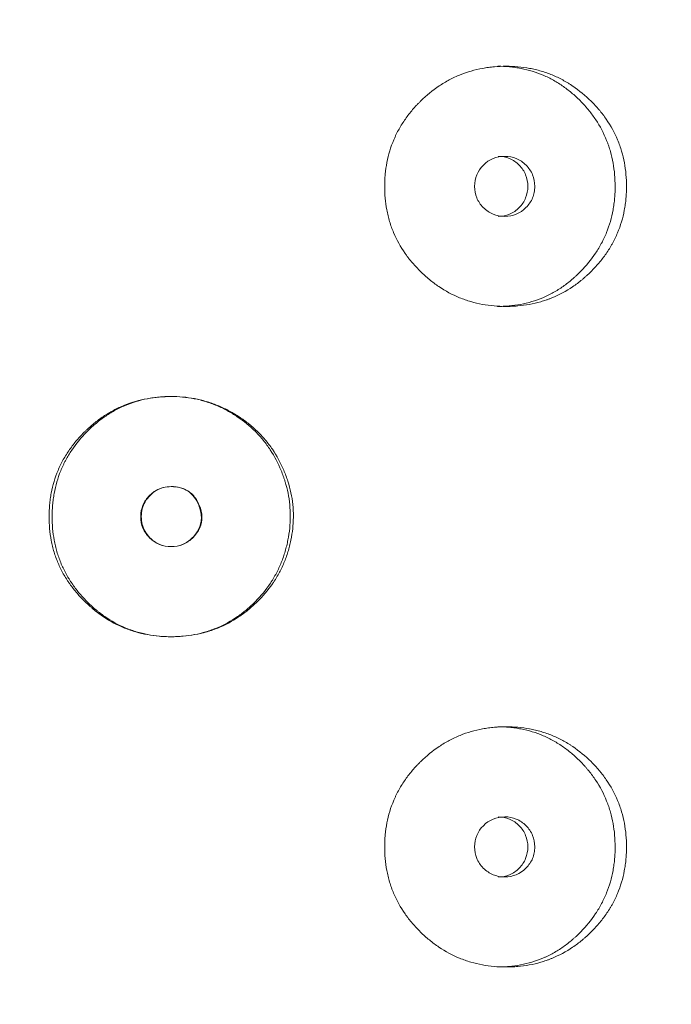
# Model space of a CAD drawing. Header units: millimetres. Extents: x 4 to 1188, y 1 to 840.
# Tile 53 of 197: x 353.59 to 356.69, y 388.9 to 393.58. Entities that reach past the tile are written whole.
import ezdxf

# ---------------------------------------------------------------- set-up
doc = ezdxf.new("R2010")
doc.units = ezdxf.units.MM
doc.layers.add('1', color=7, linetype='Continuous')
doc.styles.add('Arial Unicode MS', font='Arial Unicode MS')
doc.dimstyles.get("Standard").update_dxf_attribs({"dimtxt": 0.18, "dimasz": 0.18, "dimexe": 0.18, "dimexo": 0.0625, "dimgap": 0.09, "dimtad": 0, "dimtih": 1, "dimtoh": 1, "dimdec": 4, "dimzin": 0, "dimdsep": 46, "dimtxsty": 'Standard', "dimcen": 0.09, "dimadec": 0, "dimazin": 0, "dimtfac": 1, "dimtdec": 4, "dimtofl": 0, "dimtmove": 0, "dimatfit": 3, "dimfxl": 0, "dimtolj": 1, "dimtzin": 0, "dimarcsym": 0})

# ---------------------------------------------------------------- blocks, each defined once
blk = doc.blocks.new('_U16')
at = {"layer": '1', "color": 18, "lineweight": 35}
for p, q in [((344.5925, 527.4114), (404.5206, 527.4114)), ((402.5206, 527.4114), (402.5206, 270.3119)), ((366.0211, 270.3119), (404.5206, 270.3119))]:
    blk.add_line(p, q, dxfattribs=at)
at = {"layer": '1', "color": 18, "lineweight": 70}
for points in [[(402.5206, 527.4114), (403.2965, 523.9114), (401.7447, 523.9114)], [(402.5206, 270.3119), (401.7447, 273.8119), (403.2965, 273.8119)]]:
    blk.add_solid(points, dxfattribs=at)
at = {"layer": '1', "color": 18, "linetype": 'Continuous', "lineweight": 13, "insert": (400.4507, 388.3042), "char_height": 5, "attachment_point": 7, "rotation": 90, "line_spacing_factor": 1.047437, "style": 'Arial Unicode MS'}
blk.add_mtext('\\fArial Unicode MS|b0|i0;\\W1.0000;{\\H1.21x;(}1800{\\H1.21x;)}', dxfattribs=at)

msp = doc.modelspace()

# ---------------------------------------------------------------- linework, layer by layer
at = {"layer": '1', "color": 154, "linetype": 'Continuous', "lineweight": 13}
for points, knots in [([(356.4727, 392.7904), (356.4727, 392.788), (356.4727, 392.7856), (356.4726, 392.7809), (356.4725, 392.7737), (356.472, 392.7571), (356.4704, 392.7333), (356.4683, 392.7144), (356.4663, 392.7002), (356.4656, 392.6955), (356.4641, 392.6861), (356.4632, 392.6814), (356.4553, 392.6396), (356.4446, 392.6037), (356.4229, 392.5518), (356.4147, 392.5349), (356.4033, 392.5141), (356.4009, 392.51), (356.3961, 392.5018), (356.3888, 392.4896), (356.381, 392.4778), (356.3649, 392.4546), (356.3535, 392.4398), (356.3353, 392.4184), (356.3291, 392.4114), (356.3164, 392.3976), (356.3098, 392.3909), (356.2965, 392.3777), (356.2896, 392.3712), (356.2791, 392.3617), (356.2756, 392.3585), (356.2685, 392.3524), (356.2649, 392.3493), (356.2468, 392.3344), (356.2318, 392.3232), (356.1856, 392.2919), (356.1527, 392.2742), (356.1134, 392.2582), (356.109, 392.2565), (356.1002, 392.2532), (356.087, 392.2484), (356.0736, 392.2442), (356.0467, 392.2364), (356.0286, 392.2322), (355.9921, 392.2255), (355.9736, 392.2231), (355.9457, 392.2207), (355.9363, 392.2201), (355.9222, 392.2195), (355.9175, 392.2193), (355.9081, 392.2191), (355.9034, 392.2191), (355.8611, 392.2191), (355.8238, 392.2223), (355.7686, 392.2325), (355.7503, 392.2368), (355.7139, 392.2474), (355.6962, 392.2537), (355.6443, 392.2749), (355.6032, 392.297), (355.5648, 392.3243), (355.5497, 392.3356), (355.5422, 392.3415), (355.5203, 392.3596), (355.5063, 392.3722), (355.4794, 392.3986), (355.4665, 392.4124), (355.4481, 392.4339), (355.4392, 392.4449), (355.4306, 392.4562), (355.425, 392.4639), (355.4222, 392.4678), (355.3977, 392.5029), (355.3795, 392.5357), (355.3576, 392.5875), (355.3497, 392.6096), (355.3432, 392.6324), (355.3407, 392.6416), (355.3395, 392.6462), (355.3361, 392.6601), (355.3341, 392.6694), (355.3254, 392.716), (355.3215, 392.7629), (355.3226, 392.8103), (355.3235, 392.8293), (355.3242, 392.8388), (355.3268, 392.8672), (355.3295, 392.8858), (355.3402, 392.9412), (355.351, 392.9773), (355.3677, 393.0167), (355.3697, 393.0211), (355.3736, 393.0297), (355.3797, 393.0426), (355.3863, 393.0551), (355.4001, 393.0798), (355.4101, 393.0956), (355.4316, 393.1263), (355.4431, 393.1411), (355.4615, 393.1626), (355.4678, 393.1697), (355.4775, 393.18), (355.4808, 393.1835), (355.4874, 393.1902), (355.4908, 393.1936), (355.5212, 393.2234), (355.5502, 393.2473), (355.597, 393.2786), (355.6131, 393.2883), (355.6341, 393.2995), (355.6383, 393.3016), (355.6467, 393.3059), (355.651, 393.3079), (355.6638, 393.3139), (355.6724, 393.3176), (355.7157, 393.3351), (355.7514, 393.3453), (355.7973, 393.3537), (355.8112, 393.3559), (355.8252, 393.3576), (355.8346, 393.3587), (355.8393, 393.3591), (355.8628, 393.3612), (355.8815, 393.3619), (355.9376, 393.3619), (355.9748, 393.3588), (356.0165, 393.3511), (356.0211, 393.3502), (356.0303, 393.3482), (356.044, 393.3451), (356.0756, 393.3368), (356.1193, 393.3214), (356.1612, 393.3016), (356.1896, 393.2854), (356.2016, 393.2779), (356.2095, 393.2728), (356.2135, 393.2702), (356.2486, 393.2464), (356.2772, 393.2224), (356.3172, 393.1828), (356.33, 393.1691), (356.3452, 393.151), (356.3482, 393.1473), (356.3541, 393.14), (356.3629, 393.1289), (356.3711, 393.1175), (356.3977, 393.0789), (356.4158, 393.0462), (356.4339, 393.0026), (356.4373, 392.9938), (356.4437, 392.9758), (356.4466, 392.9668), (356.4547, 392.9396), (356.459, 392.9213), (356.4694, 392.866), (356.4727, 392.8285), (356.4727, 392.7904)], [0, 0, 0, 0, 0.001953, 0.001953, 0.003906, 0.007812, 0.015625, 0.023437, 0.023437, 0.027344, 0.027344, 0.03125, 0.03125, 0.0625, 0.0625, 0.078125, 0.078125, 0.082031, 0.082031, 0.085937, 0.09375, 0.09375, 0.109375, 0.109375, 0.117187, 0.117187, 0.125, 0.125, 0.132812, 0.132812, 0.136719, 0.136719, 0.140625, 0.140625, 0.15625, 0.15625, 0.1875, 0.1875, 0.191406, 0.191406, 0.195312, 0.203125, 0.203125, 0.21875, 0.21875, 0.234375, 0.234375, 0.242187, 0.242187, 0.246094, 0.246094, 0.25, 0.25, 0.28125, 0.28125, 0.296875, 0.296875, 0.3125, 0.3125, 0.34375, 0.351562, 0.351562, 0.359375, 0.359375, 0.375, 0.375, 0.390625, 0.390625, 0.398437, 0.402344, 0.402344, 0.40625, 0.40625, 0.4375, 0.4375, 0.453125, 0.457031, 0.457031, 0.460937, 0.460937, 0.46875, 0.46875, 0.5, 0.507812, 0.507812, 0.515625, 0.515625, 0.53125, 0.53125, 0.5625, 0.5625, 0.566406, 0.566406, 0.570312, 0.578125, 0.578125, 0.59375, 0.59375, 0.609375, 0.609375, 0.617187, 0.617187, 0.621094, 0.621094, 0.625, 0.625, 0.65625, 0.65625, 0.671875, 0.671875, 0.675781, 0.675781, 0.679687, 0.679687, 0.6875, 0.6875, 0.71875, 0.71875, 0.726562, 0.730469, 0.730469, 0.734375, 0.734375, 0.75, 0.75, 0.78125, 0.78125, 0.785156, 0.785156, 0.789062, 0.796875, 0.8125, 0.828125, 0.835937, 0.839844, 0.839844, 0.84375, 0.84375, 0.875, 0.875, 0.890625, 0.890625, 0.894531, 0.894531, 0.898437, 0.90625, 0.90625, 0.9375, 0.9375, 0.945312, 0.945312, 0.953125, 0.953125, 0.96875, 0.96875, 1, 1, 1, 1]), ([(355.86, 393.3619), (355.8602, 393.3619), (355.8604, 393.3619), (355.8791, 393.3619), (355.8975, 393.3611), (355.9251, 393.3586), (355.9389, 393.357), (355.9526, 393.3549), (355.9618, 393.3533), (355.9664, 393.3525), (356.0074, 393.3446), (356.06, 393.3285), (356.1176, 393.3002), (356.1416, 393.2859), (356.1573, 393.2759), (356.165, 393.2708), (356.1878, 393.2547), (356.2023, 393.2434), (356.2302, 393.2193), (356.2437, 393.2066), (356.263, 393.1867), (356.2725, 393.1765), (356.2817, 393.166), (356.2878, 393.1589), (356.2907, 393.1553), (356.3054, 393.1372), (356.3164, 393.1223), (356.3471, 393.0761), (356.3643, 393.0435), (356.38, 393.0045), (356.3816, 393.0001), (356.3849, 392.9913), (356.3865, 392.9869), (356.391, 392.9736), (356.3938, 392.9647), (356.4014, 392.9378), (356.4056, 392.9197), (356.4154, 392.865), (356.4185, 392.828), (356.4185, 392.7904)], [0, 0, 0, 0, 0.000687, 0.000687, 0.063144, 0.063144, 0.094373, 0.109987, 0.109987, 0.125601, 0.125601, 0.250515, 0.312972, 0.344201, 0.344201, 0.375429, 0.375429, 0.437886, 0.437886, 0.500344, 0.500344, 0.531572, 0.547186, 0.547186, 0.562801, 0.562801, 0.625258, 0.625258, 0.750172, 0.750172, 0.765786, 0.765786, 0.7814, 0.7814, 0.812629, 0.812629, 0.875086, 0.875086, 1, 1, 1, 1]), ([(355.7499, 392.7905), (355.7499, 392.7709), (355.7533, 392.7527), (355.7672, 392.7192), (355.7775, 392.704), (355.8058, 392.6758), (355.8213, 392.6653), (355.8552, 392.6512), (355.8732, 392.6477), (355.9329, 392.6477), (355.9666, 392.6616), (356.0086, 392.7036), (356.0191, 392.719), (356.0295, 392.7442), (356.0321, 392.7529), (356.0356, 392.7711), (356.0364, 392.7804), (356.0364, 392.8102), (356.0329, 392.8285), (356.0225, 392.8538), (356.0181, 392.8618), (356.0077, 392.8771), (356.0018, 392.8842), (355.9806, 392.9053), (355.9651, 392.9158), (355.9313, 392.9298), (355.9133, 392.9333), (355.8536, 392.9332), (355.8196, 392.9191), (355.7641, 392.8636), (355.7501, 392.8297), (355.7499, 392.7905)], [0, 0, 0, 0, 0.0625, 0.0625, 0.125, 0.125, 0.1875, 0.1875, 0.25, 0.25, 0.375, 0.375, 0.4375, 0.4375, 0.46875, 0.46875, 0.5, 0.5, 0.5625, 0.5625, 0.59375, 0.59375, 0.625, 0.625, 0.6875, 0.6875, 0.75, 0.75, 0.875, 0.875, 1, 1, 1, 1]), ([(355.8626, 392.6477), (355.8626, 392.6477), (355.8812, 392.6477), (355.9183, 392.6544), (355.9645, 392.6873), (355.9967, 392.7341), (356.0064, 392.7905), (355.9967, 392.8467), (355.9645, 392.8937), (355.9184, 392.9265), (355.8814, 392.9333), (355.863, 392.9333)], [0, 0, 0, 0, 0.000012, 0.12511, 0.250076, 0.375335, 0.500181, 0.625927, 0.750257, 0.875891, 1, 1, 1, 1]), ([(356.4185, 392.7904), (356.4185, 392.7881), (356.4185, 392.7857), (356.4185, 392.781), (356.4184, 392.7739), (356.4179, 392.7575), (356.4164, 392.734), (356.4144, 392.7153), (356.4125, 392.7014), (356.4118, 392.6967), (356.4104, 392.6874), (356.4096, 392.6828), (356.402, 392.6414), (356.3918, 392.6058), (356.3711, 392.5543), (356.3632, 392.5374), (356.3523, 392.5168), (356.35, 392.5127), (356.3454, 392.5045), (356.3384, 392.4923), (356.3309, 392.4805), (356.3051, 392.4419), (356.2816, 392.4133), (356.2492, 392.3801), (356.2425, 392.3736), (356.2324, 392.364), (356.2289, 392.3608), (356.222, 392.3546), (356.2185, 392.3516), (356.2009, 392.3365), (356.1717, 392.3138), (356.1328, 392.2893), (356.1041, 392.2743), (356.0915, 392.2684), (356.0831, 392.2645), (356.0788, 392.2627), (356.0402, 392.2464), (356.005, 392.2359), (355.9509, 392.2257), (355.9281, 392.2225), (355.905, 392.2207), (355.8957, 392.2201), (355.8911, 392.2199), (355.8775, 392.2193), (355.8685, 392.2191), (355.8596, 392.2191)], [0, 0, 0, 0, 0.007822, 0.007822, 0.015644, 0.031287, 0.062574, 0.093861, 0.093861, 0.109505, 0.109505, 0.125149, 0.125149, 0.250297, 0.250297, 0.312872, 0.312872, 0.328515, 0.328515, 0.344159, 0.375446, 0.375446, 0.500594, 0.500594, 0.531882, 0.531882, 0.547525, 0.547525, 0.563169, 0.563169, 0.625743, 0.688317, 0.719605, 0.735248, 0.735248, 0.750892, 0.750892, 0.87604, 0.87604, 0.938615, 0.954258, 0.954258, 0.969902, 0.969902, 1, 1, 1, 1]), ([(354.8881, 391.2199), (354.888, 391.2104), (354.8877, 391.2009), (354.8867, 391.1819), (354.8859, 391.1724), (354.883, 391.1442), (354.8801, 391.1254), (354.8753, 391.102), (354.8743, 391.0974), (354.8722, 391.0881), (354.8689, 391.0743), (354.86, 391.0424), (354.8441, 390.9983), (354.8237, 390.9559), (354.8094, 390.9314), (354.8019, 390.9192), (354.7994, 390.9152), (354.7942, 390.9072), (354.7915, 390.9033), (354.7672, 390.8682), (354.7427, 390.8395), (354.7022, 390.8), (354.6881, 390.7873), (354.6586, 390.7633), (354.6434, 390.752), (354.5964, 390.7207), (354.5633, 390.703), (354.5195, 390.6854), (354.5107, 390.682), (354.4972, 390.6774), (354.4926, 390.6759), (354.4835, 390.673), (354.479, 390.6717), (354.4562, 390.6651), (354.4378, 390.6609), (354.3823, 390.6508), (354.3448, 390.6477), (354.302, 390.6476), (354.2972, 390.6477), (354.2877, 390.6479), (354.2735, 390.6483), (354.2594, 390.6492), (354.2312, 390.6517), (354.1938, 390.6566), (354.1571, 390.6652), (354.1298, 390.673), (354.1208, 390.6759), (354.1027, 390.6821), (354.0939, 390.6855), (354.05, 390.7032), (354.017, 390.7208), (353.9701, 390.7521), (353.955, 390.7633), (353.9366, 390.7783), (353.9329, 390.7814), (353.9257, 390.7876), (353.915, 390.7969), (353.9046, 390.8066), (353.8843, 390.8264), (353.8713, 390.8401), (353.8468, 390.8687), (353.8351, 390.8836), (353.8214, 390.903), (353.8188, 390.9069), (353.8135, 390.9148), (353.8109, 390.9188), (353.8033, 390.9309), (353.7888, 390.9553), (353.7764, 390.9806), (353.7618, 391.015), (353.7522, 391.0414), (353.7434, 391.0732), (353.7402, 391.087), (353.7382, 391.0963), (353.7372, 391.101), (353.7291, 391.1431), (353.7259, 391.1807), (353.726, 391.2373), (353.7268, 391.2562), (353.7289, 391.2799), (353.7294, 391.2846), (353.7305, 391.2941), (353.7323, 391.3082), (353.7346, 391.3222), (353.7434, 391.3684), (353.7542, 391.4043), (353.7725, 391.4478), (353.7764, 391.4564), (353.7827, 391.4692), (353.7848, 391.4735), (353.7892, 391.4819), (353.7915, 391.4861), (353.803, 391.5068), (353.813, 391.5228), (353.8346, 391.5536), (353.8461, 391.5684), (353.8705, 391.597), (353.8834, 391.6108), (353.9004, 391.6274), (353.9038, 391.6307), (353.9108, 391.6372), (353.9212, 391.6468), (353.932, 391.6561), (353.9538, 391.674), (353.984, 391.6965), (354.0243, 391.7207), (354.0498, 391.7335), (354.0627, 391.7395), (354.067, 391.7415), (354.0757, 391.7453), (354.0801, 391.7471), (354.1195, 391.7631), (354.1556, 391.7735), (354.211, 391.7837), (354.2297, 391.7862), (354.2533, 391.7884), (354.2581, 391.7887), (354.2676, 391.7894), (354.2723, 391.7896), (354.2865, 391.7903), (354.2959, 391.7905), (354.3431, 391.7906), (354.3806, 391.7874), (354.427, 391.7787), (354.4363, 391.7767), (354.4501, 391.7734), (354.4548, 391.7722), (354.464, 391.7698), (354.4685, 391.7685), (354.4913, 391.7618), (354.5091, 391.7556), (354.5439, 391.7414), (354.578, 391.7256), (354.6107, 391.7065), (354.6306, 391.6935), (354.6346, 391.6909), (354.6424, 391.6856), (354.6541, 391.6774), (354.6805, 391.6576), (354.7017, 391.6391), (354.7288, 391.613), (354.7481, 391.5924), (354.7659, 391.5702), (354.7774, 391.5551), (354.7829, 391.5473), (354.8096, 391.5082), (354.8275, 391.4751), (354.846, 391.4317), (354.8495, 391.4229), (354.8562, 391.4051), (354.8593, 391.3961), (354.8679, 391.369), (354.8727, 391.3507), (354.8843, 391.2955), (354.8882, 391.258), (354.8881, 391.2199)], [0, 0, 0, 0, 0.007812, 0.007812, 0.015625, 0.015625, 0.03125, 0.03125, 0.035156, 0.035156, 0.039062, 0.046875, 0.0625, 0.078125, 0.085937, 0.085937, 0.089844, 0.089844, 0.09375, 0.09375, 0.125, 0.125, 0.140625, 0.140625, 0.15625, 0.15625, 0.1875, 0.1875, 0.195312, 0.195312, 0.199219, 0.199219, 0.203125, 0.203125, 0.21875, 0.21875, 0.25, 0.25, 0.253906, 0.253906, 0.257812, 0.265625, 0.265625, 0.28125, 0.296875, 0.296875, 0.304687, 0.304687, 0.3125, 0.3125, 0.34375, 0.34375, 0.359375, 0.359375, 0.363281, 0.363281, 0.367187, 0.375, 0.375, 0.390625, 0.390625, 0.40625, 0.40625, 0.410156, 0.410156, 0.414062, 0.414062, 0.421875, 0.4375, 0.4375, 0.453125, 0.460937, 0.464844, 0.464844, 0.46875, 0.46875, 0.5, 0.5, 0.515625, 0.515625, 0.519531, 0.519531, 0.523437, 0.53125, 0.53125, 0.5625, 0.5625, 0.570312, 0.570312, 0.574219, 0.574219, 0.578125, 0.578125, 0.59375, 0.59375, 0.609375, 0.609375, 0.625, 0.625, 0.628906, 0.628906, 0.632812, 0.640625, 0.640625, 0.65625, 0.671875, 0.679687, 0.679687, 0.683594, 0.683594, 0.6875, 0.6875, 0.71875, 0.71875, 0.734375, 0.734375, 0.738281, 0.738281, 0.742187, 0.742187, 0.75, 0.75, 0.78125, 0.78125, 0.789062, 0.789062, 0.792969, 0.792969, 0.796875, 0.796875, 0.8125, 0.8125, 0.828125, 0.84375, 0.84375, 0.847656, 0.847656, 0.851562, 0.859375, 0.875, 0.875, 0.890625, 0.898437, 0.898437, 0.90625, 0.90625, 0.9375, 0.9375, 0.945312, 0.945312, 0.953125, 0.953125, 0.96875, 0.96875, 1, 1, 1, 1]), ([(354.8735, 391.2199), (354.8735, 391.2011), (354.8725, 391.1824), (354.8687, 391.1451), (354.8659, 391.1266), (354.8614, 391.1035), (354.8605, 391.0989), (354.8585, 391.0897), (354.8553, 391.076), (354.8468, 391.0445), (354.8316, 391.0007), (354.8121, 390.9586), (354.7984, 390.9341), (354.7912, 390.922), (354.7888, 390.918), (354.7838, 390.91), (354.7812, 390.9061), (354.7579, 390.871), (354.7342, 390.8422), (354.7015, 390.8091), (354.6948, 390.8026), (354.6811, 390.7899), (354.674, 390.7836), (354.6525, 390.7654), (354.6377, 390.754), (354.5919, 390.7223), (354.5554, 390.702), (354.5163, 390.6862), (354.5075, 390.6828), (354.5031, 390.6812), (354.4898, 390.6764), (354.4809, 390.6735), (354.4541, 390.6655), (354.418, 390.6568), (354.372, 390.6505), (354.3394, 390.6484), (354.3254, 390.6479), (354.316, 390.6477), (354.3113, 390.6476), (354.269, 390.6477), (354.2319, 390.6509), (354.1771, 390.6613), (354.159, 390.6657), (354.1365, 390.6724), (354.132, 390.6738), (354.123, 390.6768), (354.1097, 390.6814), (354.0967, 390.6864), (354.0539, 390.7045), (354.0216, 390.7224), (353.9834, 390.7488), (353.9722, 390.7571), (353.9611, 390.7658), (353.9538, 390.7717), (353.9502, 390.7747), (353.9323, 390.7898), (353.9186, 390.8025), (353.8924, 390.829), (353.8799, 390.8428), (353.8561, 390.8714), (353.8449, 390.8864), (353.8317, 390.9058), (353.8291, 390.9097), (353.824, 390.9176), (353.8166, 390.9296), (353.8097, 390.9417), (353.7965, 390.9662), (353.7886, 390.9829), (353.7746, 391.0171), (353.7654, 391.0433), (353.7571, 391.0748), (353.754, 391.0885), (353.7521, 391.0977), (353.7512, 391.1023), (353.7435, 391.1439), (353.7405, 391.181), (353.7405, 391.2369), (353.7412, 391.2555), (353.7433, 391.2789), (353.7437, 391.2836), (353.7448, 391.2929), (353.7465, 391.3069), (353.7487, 391.3207), (353.757, 391.3665), (353.7673, 391.402), (353.7848, 391.4452), (353.7885, 391.4538), (353.7945, 391.4665), (353.7965, 391.4707), (353.8007, 391.4791), (353.8029, 391.4833), (353.8139, 391.504), (353.8235, 391.5199), (353.8546, 391.5661), (353.8783, 391.5947), (353.9079, 391.6248), (353.9113, 391.6281), (353.918, 391.6347), (353.9282, 391.6444), (353.9386, 391.6537), (353.9599, 391.6718), (353.9893, 391.6945), (354.0248, 391.7168), (354.0454, 391.7278), (354.0537, 391.7322), (354.0579, 391.7343), (354.0706, 391.7405), (354.0791, 391.7443), (354.1221, 391.7624), (354.1575, 391.773), (354.2031, 391.7818), (354.2169, 391.7841), (354.2308, 391.7859), (354.2401, 391.787), (354.2448, 391.7874), (354.2682, 391.7896), (354.2868, 391.7904), (354.3427, 391.7906), (354.3843, 391.7869), (354.4256, 391.7783), (354.4348, 391.7762), (354.4394, 391.7752), (354.4531, 391.7717), (354.4621, 391.7692), (354.4888, 391.7611), (354.5063, 391.7547), (354.5404, 391.7403), (354.5572, 391.7322), (354.5817, 391.7189), (354.5898, 391.7142), (354.6058, 391.7045), (354.6137, 391.6994), (354.6526, 391.6733), (354.6813, 391.6498), (354.7207, 391.6104), (354.7331, 391.5966), (354.7509, 391.5748), (354.7566, 391.5673), (354.7677, 391.5522), (354.773, 391.5445), (354.7986, 391.5055), (354.8157, 391.4725), (354.8335, 391.4294), (354.8368, 391.4206), (354.8416, 391.4074), (354.8431, 391.4029), (354.8461, 391.394), (354.8532, 391.3717), (354.859, 391.3492), (354.87, 391.2946), (354.8736, 391.2576), (354.8735, 391.2199)], [0, 0, 0, 0, 0.015625, 0.015625, 0.03125, 0.03125, 0.035156, 0.035156, 0.039062, 0.046875, 0.0625, 0.078125, 0.085937, 0.085937, 0.089844, 0.089844, 0.09375, 0.09375, 0.125, 0.125, 0.132812, 0.132812, 0.140625, 0.140625, 0.15625, 0.15625, 0.1875, 0.191406, 0.191406, 0.195312, 0.195312, 0.203125, 0.203125, 0.21875, 0.234375, 0.242187, 0.246094, 0.246094, 0.25, 0.25, 0.28125, 0.28125, 0.296875, 0.296875, 0.300781, 0.300781, 0.304687, 0.3125, 0.3125, 0.34375, 0.34375, 0.351562, 0.355469, 0.355469, 0.359375, 0.359375, 0.375, 0.375, 0.390625, 0.390625, 0.40625, 0.40625, 0.410156, 0.410156, 0.414062, 0.421875, 0.421875, 0.4375, 0.4375, 0.453125, 0.460937, 0.464844, 0.464844, 0.46875, 0.46875, 0.5, 0.5, 0.515625, 0.515625, 0.519531, 0.519531, 0.523437, 0.53125, 0.53125, 0.5625, 0.5625, 0.570312, 0.570312, 0.574219, 0.574219, 0.578125, 0.578125, 0.59375, 0.59375, 0.625, 0.625, 0.628906, 0.628906, 0.632812, 0.640625, 0.640625, 0.65625, 0.671875, 0.675781, 0.675781, 0.679687, 0.679687, 0.6875, 0.6875, 0.71875, 0.71875, 0.726562, 0.730469, 0.730469, 0.734375, 0.734375, 0.75, 0.75, 0.78125, 0.785156, 0.785156, 0.789062, 0.789062, 0.796875, 0.796875, 0.8125, 0.8125, 0.828125, 0.828125, 0.835937, 0.835937, 0.84375, 0.84375, 0.875, 0.875, 0.890625, 0.890625, 0.898437, 0.898437, 0.90625, 0.90625, 0.9375, 0.9375, 0.945312, 0.945312, 0.949219, 0.949219, 0.953125, 0.96875, 0.96875, 1, 1, 1, 1]), ([(354.1621, 391.2191), (354.162, 391.1995), (354.1655, 391.1813), (354.1795, 391.1477), (354.1899, 391.1325), (354.2327, 391.0903), (354.2672, 391.0763), (354.3269, 391.0763), (354.3454, 391.0798), (354.371, 391.0902), (354.3791, 391.0946), (354.3908, 391.1024), (354.3946, 391.1053), (354.4002, 391.1099), (354.402, 391.1114), (354.4056, 391.1147), (354.4073, 391.1163), (354.4395, 391.1481), (354.4542, 391.1811), (354.453, 391.2351), (354.4488, 391.2538), (354.4323, 391.2931), (354.4219, 391.3095), (354.3966, 391.3357), (354.3817, 391.3456), (354.3561, 391.3554), (354.347, 391.3578), (354.3326, 391.3603), (354.3276, 391.3609), (354.3199, 391.3615), (354.3174, 391.3616), (354.3121, 391.3618), (354.3093, 391.3619), (354.2666, 391.3618), (354.2323, 391.3477), (354.1903, 391.306), (354.1798, 391.2907), (354.1657, 391.2571), (354.1622, 391.2387), (354.1621, 391.2191)], [0, 0, 0, 0, 0.0625, 0.0625, 0.125, 0.125, 0.25, 0.25, 0.3125, 0.3125, 0.34375, 0.34375, 0.359375, 0.359375, 0.367188, 0.367188, 0.375, 0.375, 0.5, 0.5, 0.5625, 0.5625, 0.625, 0.625, 0.6875, 0.6875, 0.71875, 0.71875, 0.734375, 0.734375, 0.742188, 0.742188, 0.75, 0.75, 0.875, 0.875, 0.9375, 0.9375, 1, 1, 1, 1]), ([(354.1649, 391.2191), (354.1648, 391.2065), (354.1675, 391.1818), (354.1818, 391.147), (354.2088, 391.1127), (354.2505, 391.0831), (354.3067, 391.0729), (354.3629, 391.0828), (354.4024, 391.111), (354.4269, 391.14), (354.4411, 391.1646), (354.4493, 391.1905), (354.4516, 391.2176), (354.4478, 391.2457), (354.4372, 391.2783), (354.4188, 391.3123), (354.3884, 391.3418), (354.3498, 391.3588), (354.3089, 391.3634), (354.2694, 391.359), (354.2346, 391.3444), (354.2053, 391.321), (354.1821, 391.2914), (354.1678, 391.2565), (354.1649, 391.2317), (354.1649, 391.2191)], [0, 0, 0, 0, 0.04197, 0.082421, 0.124387, 0.186909, 0.249038, 0.311017, 0.373176, 0.406834, 0.437878, 0.467535, 0.497202, 0.528278, 0.561984, 0.611636, 0.656502, 0.701235, 0.750529, 0.79266, 0.833212, 0.875248, 0.917152, 0.957748, 1, 1, 1, 1]), ([(356.4727, 389.6475), (356.4727, 389.6452), (356.4727, 389.6428), (356.4726, 389.638), (356.4725, 389.6309), (356.472, 389.6142), (356.4704, 389.5905), (356.4683, 389.5715), (356.4663, 389.5574), (356.4656, 389.5526), (356.4641, 389.5433), (356.4632, 389.5386), (356.4553, 389.4967), (356.4446, 389.4608), (356.4229, 389.409), (356.4147, 389.392), (356.4033, 389.3713), (356.4009, 389.3671), (356.3961, 389.3589), (356.3888, 389.3468), (356.381, 389.335), (356.3649, 389.3118), (356.3535, 389.2969), (356.3353, 389.2755), (356.3291, 389.2685), (356.3164, 389.2548), (356.3098, 389.248), (356.2965, 389.2348), (356.2896, 389.2283), (356.2791, 389.2188), (356.2756, 389.2157), (356.2685, 389.2095), (356.2649, 389.2065), (356.2468, 389.1915), (356.2318, 389.1803), (356.1856, 389.1491), (356.1527, 389.1314), (356.1134, 389.1154), (356.109, 389.1137), (356.1002, 389.1103), (356.087, 389.1056), (356.0736, 389.1013), (356.0467, 389.0936), (356.0286, 389.0894), (355.9921, 389.0827), (355.9736, 389.0802), (355.9457, 389.0778), (355.9363, 389.0772), (355.9222, 389.0766), (355.9175, 389.0765), (355.9081, 389.0763), (355.9034, 389.0762), (355.8611, 389.0762), (355.8238, 389.0794), (355.7686, 389.0896), (355.7503, 389.094), (355.7139, 389.1046), (355.6962, 389.1108), (355.6443, 389.1321), (355.6032, 389.1542), (355.5648, 389.1814), (355.5497, 389.1928), (355.5422, 389.1986), (355.5203, 389.2167), (355.5063, 389.2294), (355.4794, 389.2557), (355.4665, 389.2695), (355.4481, 389.291), (355.4392, 389.302), (355.4306, 389.3134), (355.425, 389.3211), (355.4222, 389.3249), (355.3977, 389.36), (355.3795, 389.3928), (355.3576, 389.4446), (355.3497, 389.4668), (355.3432, 389.4896), (355.3407, 389.4987), (355.3395, 389.5034), (355.3361, 389.5173), (355.3341, 389.5266), (355.3254, 389.5731), (355.3215, 389.6201), (355.3226, 389.6674), (355.3235, 389.6864), (355.3242, 389.696), (355.3268, 389.7243), (355.3295, 389.743), (355.3402, 389.7984), (355.351, 389.8344), (355.3677, 389.8738), (355.3697, 389.8782), (355.3736, 389.8869), (355.3797, 389.8997), (355.3863, 389.9123), (355.4001, 389.9369), (355.4101, 389.9528), (355.4316, 389.9835), (355.4431, 389.9983), (355.4615, 390.0198), (355.4678, 390.0268), (355.4775, 390.0372), (355.4808, 390.0406), (355.4874, 390.0474), (355.4908, 390.0507), (355.5212, 390.0805), (355.5502, 390.1044), (355.597, 390.1358), (355.6131, 390.1455), (355.6341, 390.1566), (355.6383, 390.1588), (355.6467, 390.163), (355.651, 390.165), (355.6638, 390.171), (355.6724, 390.1747), (355.7157, 390.1922), (355.7514, 390.2025), (355.7973, 390.2109), (355.8112, 390.2131), (355.8252, 390.2148), (355.8346, 390.2158), (355.8393, 390.2163), (355.8628, 390.2183), (355.8815, 390.2191), (355.9376, 390.2191), (355.9748, 390.216), (356.0165, 390.2082), (356.0211, 390.2073), (356.0303, 390.2054), (356.044, 390.2023), (356.0756, 390.1939), (356.1193, 390.1786), (356.1612, 390.1588), (356.1896, 390.1425), (356.2016, 390.135), (356.2095, 390.1299), (356.2135, 390.1273), (356.2486, 390.1035), (356.2772, 390.0795), (356.3172, 390.04), (356.33, 390.0262), (356.3452, 390.0081), (356.3482, 390.0045), (356.3541, 389.9971), (356.3629, 389.986), (356.3711, 389.9746), (356.3977, 389.9361), (356.4158, 389.9033), (356.4339, 389.8598), (356.4373, 389.8509), (356.4437, 389.833), (356.4466, 389.824), (356.4547, 389.7968), (356.459, 389.7785), (356.4694, 389.7232), (356.4727, 389.6856), (356.4727, 389.6475)], [0, 0, 0, 0, 0.001953, 0.001953, 0.003906, 0.007813, 0.015625, 0.023438, 0.023438, 0.027344, 0.027344, 0.03125, 0.03125, 0.0625, 0.0625, 0.078125, 0.078125, 0.082031, 0.082031, 0.085938, 0.09375, 0.09375, 0.109375, 0.109375, 0.117188, 0.117188, 0.125, 0.125, 0.132813, 0.132813, 0.136719, 0.136719, 0.140625, 0.140625, 0.15625, 0.15625, 0.1875, 0.1875, 0.191406, 0.191406, 0.195313, 0.203125, 0.203125, 0.21875, 0.21875, 0.234375, 0.234375, 0.242188, 0.242188, 0.246094, 0.246094, 0.25, 0.25, 0.28125, 0.28125, 0.296875, 0.296875, 0.3125, 0.3125, 0.34375, 0.351563, 0.351563, 0.359375, 0.359375, 0.375, 0.375, 0.390625, 0.390625, 0.398438, 0.402344, 0.402344, 0.40625, 0.40625, 0.4375, 0.4375, 0.453125, 0.457031, 0.457031, 0.460937, 0.460937, 0.46875, 0.46875, 0.5, 0.507812, 0.507812, 0.515625, 0.515625, 0.53125, 0.53125, 0.5625, 0.5625, 0.566406, 0.566406, 0.570312, 0.578125, 0.578125, 0.59375, 0.59375, 0.609375, 0.609375, 0.617187, 0.617187, 0.621094, 0.621094, 0.625, 0.625, 0.65625, 0.65625, 0.671875, 0.671875, 0.675781, 0.675781, 0.679687, 0.679687, 0.6875, 0.6875, 0.71875, 0.71875, 0.726562, 0.730469, 0.730469, 0.734375, 0.734375, 0.75, 0.75, 0.78125, 0.78125, 0.785156, 0.785156, 0.789062, 0.796875, 0.8125, 0.828125, 0.835937, 0.839844, 0.839844, 0.84375, 0.84375, 0.875, 0.875, 0.890625, 0.890625, 0.894531, 0.894531, 0.898437, 0.90625, 0.90625, 0.9375, 0.9375, 0.945312, 0.945312, 0.953125, 0.953125, 0.96875, 0.96875, 1, 1, 1, 1]), ([(355.86, 390.2191), (355.8602, 390.2191), (355.8604, 390.2191), (355.8791, 390.2191), (355.8975, 390.2183), (355.9251, 390.2157), (355.9389, 390.2141), (355.9526, 390.212), (355.9618, 390.2105), (355.9664, 390.2096), (356.0074, 390.2017), (356.06, 390.1857), (356.1176, 390.1573), (356.1416, 390.1431), (356.1573, 390.1331), (356.165, 390.1279), (356.1878, 390.1119), (356.2023, 390.1005), (356.2302, 390.0764), (356.2437, 390.0637), (356.263, 390.0438), (356.2725, 390.0337), (356.2817, 390.0231), (356.2878, 390.016), (356.2907, 390.0124), (356.3054, 389.9943), (356.3164, 389.9794), (356.3471, 389.9333), (356.3643, 389.9007), (356.38, 389.8616), (356.3816, 389.8573), (356.3849, 389.8485), (356.3865, 389.844), (356.391, 389.8307), (356.3938, 389.8218), (356.4014, 389.7949), (356.4056, 389.7769), (356.4154, 389.7222), (356.4185, 389.6851), (356.4185, 389.6475)], [0, 0, 0, 0, 0.000687, 0.000687, 0.063144, 0.063144, 0.094373, 0.109987, 0.109987, 0.125601, 0.125601, 0.250515, 0.312972, 0.344201, 0.344201, 0.375429, 0.375429, 0.437886, 0.437886, 0.500344, 0.500344, 0.531572, 0.547186, 0.547186, 0.562801, 0.562801, 0.625258, 0.625258, 0.750172, 0.750172, 0.765786, 0.765786, 0.7814, 0.7814, 0.812629, 0.812629, 0.875086, 0.875086, 1, 1, 1, 1]), ([(355.7499, 389.6476), (355.7499, 389.628), (355.7533, 389.6098), (355.7672, 389.5763), (355.7775, 389.5611), (355.8058, 389.533), (355.8213, 389.5224), (355.8552, 389.5084), (355.8732, 389.5048), (355.9329, 389.5049), (355.9666, 389.5187), (356.0086, 389.5607), (356.0191, 389.5761), (356.0295, 389.6013), (356.0321, 389.61), (356.0356, 389.6283), (356.0364, 389.6376), (356.0364, 389.6674), (356.0329, 389.6857), (356.0225, 389.7109), (356.0181, 389.7189), (356.0077, 389.7342), (356.0018, 389.7413), (355.9806, 389.7624), (355.9651, 389.7729), (355.9313, 389.787), (355.9133, 389.7905), (355.8536, 389.7904), (355.8196, 389.7762), (355.7641, 389.7207), (355.7501, 389.6869), (355.7499, 389.6476)], [0, 0, 0, 0, 0.0625, 0.0625, 0.125, 0.125, 0.1875, 0.1875, 0.25, 0.25, 0.375, 0.375, 0.4375, 0.4375, 0.46875, 0.46875, 0.5, 0.5, 0.5625, 0.5625, 0.59375, 0.59375, 0.625, 0.625, 0.6875, 0.6875, 0.75, 0.75, 0.875, 0.875, 1, 1, 1, 1]), ([(355.8626, 389.5048), (355.8626, 389.5048), (355.8812, 389.5048), (355.9183, 389.5115), (355.9645, 389.5444), (355.9967, 389.5913), (356.0064, 389.6476), (355.9967, 389.7039), (355.9645, 389.7508), (355.9184, 389.7837), (355.8814, 389.7904), (355.863, 389.7904)], [0, 0, 0, 0, 0.000012, 0.12511, 0.250076, 0.375335, 0.500181, 0.625927, 0.750257, 0.875891, 1, 1, 1, 1]), ([(356.4185, 389.6475), (356.4185, 389.6452), (356.4185, 389.6428), (356.4185, 389.6381), (356.4184, 389.6311), (356.4179, 389.6146), (356.4164, 389.5912), (356.4144, 389.5725), (356.4125, 389.5585), (356.4118, 389.5538), (356.4104, 389.5446), (356.4096, 389.5399), (356.402, 389.4985), (356.3918, 389.4629), (356.3711, 389.4114), (356.3632, 389.3946), (356.3523, 389.3739), (356.35, 389.3698), (356.3454, 389.3616), (356.3384, 389.3495), (356.3309, 389.3377), (356.3051, 389.299), (356.2816, 389.2705), (356.2492, 389.2372), (356.2425, 389.2307), (356.2324, 389.2211), (356.2289, 389.218), (356.222, 389.2118), (356.2185, 389.2087), (356.2009, 389.1936), (356.1717, 389.1709), (356.1328, 389.1464), (356.1041, 389.1315), (356.0915, 389.1255), (356.0831, 389.1217), (356.0788, 389.1198), (356.0402, 389.1035), (356.005, 389.0931), (355.9509, 389.0828), (355.9281, 389.0797), (355.905, 389.0779), (355.8957, 389.0773), (355.8911, 389.077), (355.8775, 389.0764), (355.8685, 389.0762), (355.8596, 389.0762)], [0, 0, 0, 0, 0.007822, 0.007822, 0.015644, 0.031287, 0.062574, 0.093861, 0.093861, 0.109505, 0.109505, 0.125149, 0.125149, 0.250297, 0.250297, 0.312872, 0.312872, 0.328515, 0.328515, 0.344159, 0.375446, 0.375446, 0.500594, 0.500594, 0.531882, 0.531882, 0.547525, 0.547525, 0.563169, 0.563169, 0.625743, 0.688317, 0.719605, 0.735248, 0.735248, 0.750892, 0.750892, 0.87604, 0.87604, 0.938615, 0.954258, 0.954258, 0.969902, 0.969902, 1, 1, 1, 1])]:
    msp.add_open_spline(points, degree=3, knots=knots, dxfattribs=at)

# ---------------------------------------------------------------- dimensions: what is measured, and where the dimension line sits
at = {"layer": '1', "color": 18, "linetype": 'Continuous', "lineweight": 13}
dim = msp.add_linear_dim(base=(402.5206, 270.3119), p1=(322.2068, 527.4114), p2=(354.3068, 270.3119), angle=90, dimstyle='Standard', override={"dimtxt": 5, "dimasz": 3.5, "dimexe": 2, "dimexo": 1, "dimgap": 2.5, "dimtad": 1, "dimtih": 0, "dimtoh": 0, "dimdec": 0, "dimlfac": 7, "dimzin": 8, "dimdsep": 44, "dimlunit": 2, "dimpost": '(<>)', "dimtxsty": 'Arial Unicode MS', "dimsah": 1, "dimse1": 0, "dimse2": 0, "dimsd1": 0, "dimsd2": 0, "dimclrd": 18, "dimclre": 18, "dimclrt": 18, "dimtm": -0.1, "dimtfac": 0.4, "dimtdec": 2, "dimtofl": 1, "dimtmove": 0, "dimtzin": 8, "dimlwd": 35, "dimlwe": 35}, dxfattribs=at)
dim.commit()
dim.dimension.update_dxf_attribs({"geometry": '_U16', "text_midpoint": (402.5206, 398.8616), "dimtype": 160})

doc.saveas('drawing.dxf')
